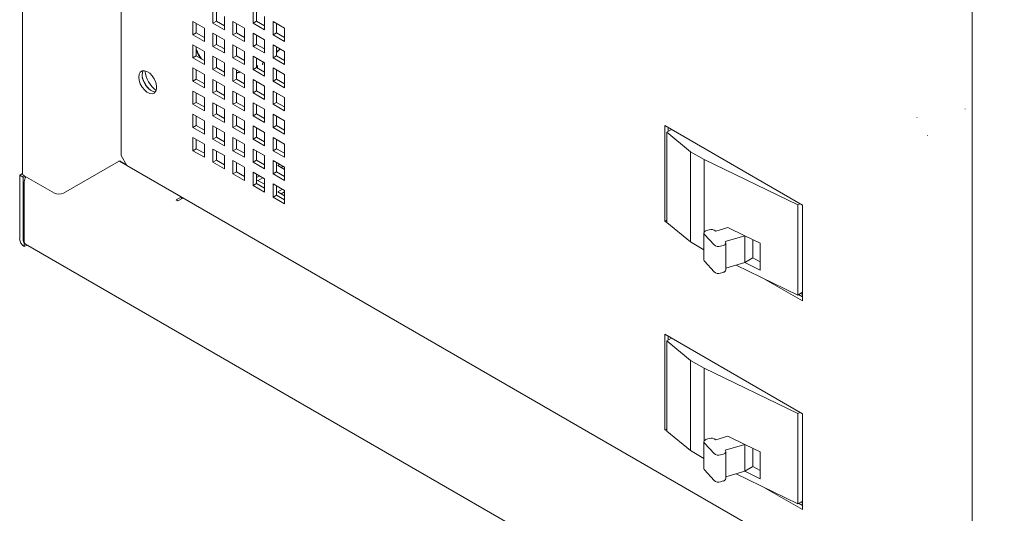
# Paper-space layout '4' of a CAD drawing. Header units: inches. Extents: x 1 to 109, y 1 to 85.
# Tile 30 of 46: x 78 to 90, y 17 to 23. Entities that reach past the tile are written whole.
import ezdxf

# ---------------------------------------------------------------- set-up
doc = ezdxf.new("R2010")
doc.units = ezdxf.units.IN
doc.header["$MEASUREMENT"] = 0

psp = doc.layouts.new('4')

# ---------------------------------------------------------------- linework, layer by layer
at = {"color": 7, "linetype": 'Continuous', "lineweight": 15, "ltscale": 5}
for p, q in [((78.122, 33.817), (78.122, 20.987)), ((79.34, 21.204), (79.34, 33.152)), ((89.831, 26.129), (89.831, 14.227)), ((80.471, 22.999), (80.471, 22.835)), ((80.513, 22.974), (80.513, 22.86)), ((80.966, 22.999), (80.966, 22.835)), ((81.008, 22.974), (81.008, 22.86)), ((80.365, 22.774), (80.223, 22.856)), ((80.223, 22.856), (80.223, 22.692)), ((80.266, 22.831), (80.266, 22.717)), ((80.513, 22.86), (80.471, 22.835)), ((80.471, 22.835), (80.612, 22.754)), ((80.513, 22.86), (80.612, 22.802)), ((80.612, 22.754), (80.612, 22.917)), ((80.86, 22.774), (80.718, 22.856)), ((80.718, 22.856), (80.718, 22.692)), ((80.761, 22.831), (80.761, 22.717)), ((81.008, 22.86), (80.966, 22.835)), ((80.966, 22.835), (81.107, 22.754)), ((81.008, 22.86), (81.107, 22.802)), ((81.107, 22.754), (81.107, 22.917)), ((81.355, 22.774), (81.213, 22.856)), ((81.213, 22.856), (81.213, 22.692)), ((81.256, 22.831), (81.256, 22.717)), ((80.266, 22.717), (80.223, 22.692)), ((80.266, 22.717), (80.365, 22.659)), ((80.365, 22.611), (80.365, 22.774)), ((80.612, 22.631), (80.471, 22.713)), ((80.471, 22.713), (80.471, 22.549)), ((80.761, 22.717), (80.718, 22.692)), ((80.761, 22.717), (80.86, 22.66)), ((80.86, 22.611), (80.86, 22.774)), ((81.107, 22.631), (80.966, 22.713)), ((80.966, 22.713), (80.966, 22.549)), ((81.256, 22.717), (81.213, 22.692)), ((81.256, 22.717), (81.355, 22.66)), ((81.355, 22.611), (81.355, 22.774)), ((80.223, 22.692), (80.365, 22.611)), ((80.513, 22.688), (80.513, 22.574)), ((80.612, 22.468), (80.612, 22.631)), ((80.718, 22.692), (80.86, 22.611)), ((81.008, 22.688), (81.008, 22.574)), ((81.107, 22.468), (81.107, 22.631)), ((81.213, 22.692), (81.355, 22.611)), ((80.365, 22.488), (80.223, 22.57)), ((80.223, 22.57), (80.223, 22.407)), ((80.266, 22.545), (80.266, 22.431)), ((80.365, 22.325), (80.365, 22.488)), ((80.513, 22.574), (80.471, 22.549)), ((80.471, 22.549), (80.612, 22.468)), ((80.513, 22.574), (80.612, 22.517)), ((80.86, 22.488), (80.718, 22.57)), ((80.718, 22.57), (80.718, 22.407)), ((80.761, 22.545), (80.761, 22.431)), ((80.86, 22.325), (80.86, 22.488)), ((81.008, 22.574), (80.966, 22.549)), ((80.966, 22.549), (81.107, 22.468)), ((81.008, 22.574), (81.107, 22.517)), ((81.355, 22.488), (81.213, 22.57)), ((81.213, 22.57), (81.213, 22.407)), ((81.256, 22.545), (81.256, 22.431)), ((81.355, 22.325), (81.355, 22.488)), ((80.266, 22.431), (80.223, 22.407)), ((80.223, 22.407), (80.365, 22.325)), ((80.266, 22.431), (80.365, 22.374)), ((80.612, 22.345), (80.471, 22.427)), ((80.471, 22.427), (80.471, 22.264)), ((80.513, 22.403), (80.513, 22.288)), ((80.612, 22.182), (80.612, 22.345)), ((80.761, 22.431), (80.718, 22.407)), ((80.718, 22.407), (80.86, 22.325)), ((80.761, 22.431), (80.86, 22.374)), ((81.107, 22.345), (80.966, 22.427)), ((80.966, 22.427), (80.966, 22.264)), ((81.008, 22.403), (81.008, 22.288)), ((81.082, 22.339), (81.082, 22.325)), ((81.087, 22.327), (81.087, 22.341)), ((81.107, 22.182), (81.107, 22.345)), ((81.256, 22.431), (81.213, 22.407)), ((81.213, 22.407), (81.355, 22.325)), ((81.256, 22.431), (81.355, 22.374)), ((80.365, 22.202), (80.223, 22.284)), ((80.223, 22.284), (80.223, 22.121)), ((80.266, 22.26), (80.266, 22.145)), ((80.513, 22.288), (80.471, 22.264)), ((80.471, 22.264), (80.612, 22.182)), ((80.513, 22.288), (80.612, 22.231)), ((80.86, 22.202), (80.718, 22.284)), ((80.718, 22.284), (80.718, 22.121)), ((80.761, 22.26), (80.761, 22.145)), ((80.805, 22.234), (80.761, 22.226)), ((80.761, 22.22), (80.812, 22.23)), ((81.008, 22.288), (80.966, 22.264)), ((80.966, 22.264), (81.107, 22.182)), ((81.014, 22.305), (81.008, 22.309)), ((81.008, 22.288), (81.107, 22.231)), ((81.016, 22.301), (81.016, 22.287)), ((81.021, 22.289), (81.016, 22.292)), ((81.016, 22.287), (81.021, 22.289)), ((81.021, 22.289), (81.021, 22.303)), ((81.087, 22.327), (81.082, 22.33)), ((81.082, 22.325), (81.087, 22.327)), ((81.355, 22.202), (81.213, 22.284)), ((81.213, 22.284), (81.213, 22.121)), ((81.256, 22.26), (81.256, 22.145)), ((80.266, 22.145), (80.223, 22.121)), ((80.223, 22.121), (80.365, 22.039)), ((80.266, 22.145), (80.365, 22.088)), ((80.365, 22.039), (80.365, 22.202)), ((80.612, 22.06), (80.471, 22.141)), ((80.471, 22.141), (80.471, 21.978)), ((80.513, 22.117), (80.513, 22.002)), ((80.761, 22.145), (80.718, 22.121)), ((80.718, 22.121), (80.86, 22.039)), ((80.761, 22.145), (80.86, 22.088)), ((80.86, 22.039), (80.86, 22.202)), ((81.107, 22.06), (80.966, 22.141)), ((80.966, 22.141), (80.966, 21.978)), ((81.008, 22.117), (81.008, 22.002)), ((81.256, 22.145), (81.213, 22.121)), ((81.213, 22.121), (81.355, 22.039)), ((81.256, 22.145), (81.355, 22.088)), ((81.355, 22.039), (81.355, 22.202)), ((80.365, 21.917), (80.223, 21.998)), ((80.223, 21.998), (80.223, 21.835)), ((80.266, 21.974), (80.266, 21.859)), ((80.513, 22.002), (80.471, 21.978)), ((80.471, 21.978), (80.612, 21.896)), ((80.513, 22.002), (80.612, 21.945)), ((80.612, 21.896), (80.612, 22.06)), ((80.86, 21.917), (80.718, 21.998)), ((80.718, 21.998), (80.718, 21.835)), ((80.761, 21.974), (80.761, 21.859)), ((81.008, 22.002), (80.966, 21.978)), ((80.966, 21.978), (81.107, 21.896)), ((81.008, 22.002), (81.107, 21.945)), ((81.107, 21.896), (81.107, 22.06)), ((81.355, 21.917), (81.213, 21.998)), ((81.213, 21.998), (81.213, 21.835)), ((81.256, 21.974), (81.256, 21.859)), ((80.266, 21.859), (80.223, 21.835)), ((80.266, 21.859), (80.365, 21.802)), ((80.365, 21.753), (80.365, 21.917)), ((80.612, 21.774), (80.471, 21.855)), ((80.471, 21.855), (80.471, 21.692)), ((80.761, 21.859), (80.718, 21.835)), ((80.761, 21.859), (80.86, 21.802)), ((80.86, 21.753), (80.86, 21.917)), ((81.107, 21.774), (80.966, 21.855)), ((80.966, 21.855), (80.966, 21.692)), ((81.256, 21.859), (81.213, 21.835)), ((81.256, 21.859), (81.355, 21.802)), ((81.355, 21.753), (81.355, 21.917)), ((80.223, 21.835), (80.365, 21.753)), ((80.513, 21.831), (80.513, 21.716)), ((80.612, 21.61), (80.612, 21.774)), ((80.718, 21.835), (80.86, 21.753)), ((81.008, 21.831), (81.008, 21.717)), ((81.107, 21.61), (81.107, 21.774)), ((81.213, 21.835), (81.355, 21.753)), ((89.744, 21.777), (89.745, 21.778)), ((89.831, 21.725), (89.83, 21.727)), ((89.83, 21.727), (89.831, 21.727)), ((89.831, 21.727), (89.831, 21.727)), ((80.365, 21.631), (80.223, 21.712)), ((80.223, 21.712), (80.223, 21.549)), ((80.266, 21.688), (80.266, 21.574)), ((80.365, 21.467), (80.365, 21.631)), ((80.513, 21.716), (80.471, 21.692)), ((80.471, 21.692), (80.612, 21.61)), ((80.513, 21.716), (80.612, 21.659)), ((80.86, 21.631), (80.718, 21.712)), ((80.718, 21.712), (80.718, 21.549)), ((80.761, 21.688), (80.761, 21.574)), ((80.86, 21.468), (80.86, 21.631)), ((81.008, 21.717), (80.966, 21.692)), ((80.966, 21.692), (81.107, 21.61)), ((81.008, 21.717), (81.107, 21.659)), ((81.355, 21.631), (81.213, 21.713)), ((81.213, 21.713), (81.213, 21.549)), ((81.256, 21.688), (81.256, 21.574)), ((81.355, 21.468), (81.355, 21.631)), ((89.15, 21.671), (89.149, 21.671)), ((80.266, 21.574), (80.223, 21.549)), ((80.223, 21.549), (80.365, 21.467)), ((80.266, 21.574), (80.365, 21.516)), ((80.612, 21.488), (80.471, 21.57)), ((80.471, 21.57), (80.471, 21.406)), ((80.513, 21.545), (80.513, 21.431)), ((80.612, 21.325), (80.612, 21.488)), ((80.761, 21.574), (80.718, 21.549)), ((80.718, 21.549), (80.86, 21.468)), ((80.761, 21.574), (80.86, 21.516)), ((81.107, 21.488), (80.966, 21.57)), ((80.966, 21.57), (80.966, 21.406)), ((81.008, 21.545), (81.008, 21.431)), ((81.107, 21.325), (81.107, 21.488)), ((81.256, 21.574), (81.213, 21.549)), ((81.213, 21.549), (81.355, 21.468)), ((81.256, 21.574), (81.355, 21.516)), ((87.739, 20.592), (86.042, 21.572)), ((86.042, 21.572), (86.042, 20.393)), ((86.123, 21.524), (86.065, 21.491)), ((86.356, 21.251), (86.065, 21.491)), ((86.065, 21.491), (86.065, 20.38)), ((86.084, 21.502), (86.084, 21.547)), ((89.83, 21.554), (89.831, 21.556)), ((89.83, 21.554), (89.831, 21.554)), ((89.831, 21.555), (89.831, 21.554)), ((80.365, 21.345), (80.223, 21.427)), ((80.223, 21.427), (80.223, 21.263)), ((80.266, 21.402), (80.266, 21.288)), ((80.513, 21.431), (80.471, 21.406)), ((80.471, 21.406), (80.612, 21.325)), ((80.513, 21.431), (80.612, 21.373)), ((80.86, 21.345), (80.718, 21.427)), ((80.718, 21.427), (80.718, 21.263)), ((80.761, 21.402), (80.761, 21.288)), ((81.008, 21.431), (80.966, 21.406)), ((80.966, 21.406), (81.107, 21.325)), ((81.008, 21.431), (81.107, 21.373)), ((81.355, 21.345), (81.213, 21.427)), ((81.213, 21.427), (81.213, 21.263)), ((81.256, 21.402), (81.256, 21.288)), ((89.277, 21.449), (89.278, 21.45)), ((80.266, 21.288), (80.223, 21.263)), ((80.223, 21.263), (80.365, 21.182)), ((80.266, 21.288), (80.365, 21.231)), ((80.365, 21.182), (80.365, 21.345)), ((80.612, 21.202), (80.471, 21.284)), ((80.471, 21.284), (80.471, 21.12)), ((80.513, 21.259), (80.513, 21.145)), ((80.761, 21.288), (80.718, 21.263)), ((80.718, 21.263), (80.86, 21.182)), ((80.761, 21.288), (80.86, 21.231)), ((80.86, 21.182), (80.86, 21.345)), ((81.107, 21.202), (80.966, 21.284)), ((80.966, 21.284), (80.966, 21.121)), ((81.008, 21.259), (81.008, 21.145)), ((81.256, 21.288), (81.213, 21.263)), ((81.213, 21.263), (81.355, 21.182)), ((81.256, 21.288), (81.355, 21.231)), ((81.355, 21.182), (81.355, 21.345)), ((86.526, 21.153), (86.356, 21.251)), ((86.356, 21.251), (86.356, 20.14)), ((79.308, 21.132), (78.629, 20.74)), ((79.317, 21.135), (80.083, 20.693)), ((79.337, 21.132), (79.403, 21.094)), ((79.34, 21.204), (79.41, 21.081)), ((80.513, 21.145), (80.471, 21.12)), ((80.471, 21.12), (80.612, 21.039)), ((80.513, 21.145), (80.612, 21.088)), ((80.612, 21.039), (80.612, 21.202)), ((80.86, 21.059), (80.718, 21.141)), ((80.718, 21.141), (80.718, 20.978)), ((81.008, 21.145), (80.966, 21.121)), ((80.966, 21.121), (81.107, 21.039)), ((81.008, 21.145), (81.107, 21.088)), ((81.107, 21.039), (81.107, 21.202)), ((81.355, 21.059), (81.213, 21.141)), ((81.213, 21.141), (81.213, 20.978)), ((87.681, 20.595), (86.526, 21.153)), ((86.526, 20.257), (86.526, 21.153)), ((79.41, 21.081), (89.831, 15.065)), ((80.761, 21.002), (80.718, 20.978)), ((80.761, 21.117), (80.761, 21.002)), ((80.761, 21.002), (80.86, 20.945)), ((80.86, 20.896), (80.86, 21.059)), ((81.107, 20.916), (80.966, 20.998)), ((80.966, 20.998), (80.966, 20.835)), ((81.256, 21.002), (81.213, 20.978)), ((81.256, 21.117), (81.256, 21.002)), ((81.256, 21.002), (81.355, 20.945)), ((81.292, 21.095), (81.269, 21.082)), ((81.269, 21.082), (81.355, 21.032)), ((81.311, 21.057), (81.335, 21.071)), ((81.355, 20.896), (81.355, 21.059)), ((78.122, 20.982), (78.089, 20.963)), ((78.131, 20.938), (78.089, 20.963)), ((78.089, 20.179), (78.089, 20.963)), ((78.131, 20.938), (78.152, 20.951)), ((78.131, 20.154), (78.131, 20.938)), ((78.517, 20.74), (78.145, 20.955)), ((78.145, 20.146), (78.145, 20.881)), ((79.587, 20.979), (79.587, 20.979)), ((80.718, 20.978), (80.86, 20.896)), ((81.008, 20.974), (81.008, 20.859)), ((81.045, 20.952), (81.008, 20.931)), ((81.008, 20.906), (81.107, 20.849)), ((81.028, 20.894), (81.087, 20.928)), ((81.107, 20.753), (81.107, 20.916)), ((81.213, 20.978), (81.355, 20.896)), ((79.941, 20.775), (79.941, 20.775)), ((81.008, 20.859), (80.966, 20.835)), ((80.966, 20.835), (81.107, 20.753)), ((81.008, 20.859), (81.107, 20.802)), ((81.355, 20.774), (81.213, 20.855)), ((81.213, 20.855), (81.213, 20.692)), ((81.256, 20.831), (81.256, 20.716)), ((81.328, 20.789), (81.269, 20.755)), ((81.269, 20.755), (81.355, 20.706)), ((81.311, 20.731), (81.355, 20.756)), ((81.355, 20.61), (81.355, 20.774)), ((80.083, 20.693), (80.019, 20.656)), ((80.019, 20.656), (80.04, 20.644)), ((80.04, 20.644), (80.09, 20.673)), ((80.074, 20.698), (80.074, 20.698)), ((80.083, 20.669), (80.083, 20.693)), ((81.256, 20.716), (81.213, 20.692)), ((81.213, 20.692), (81.355, 20.61)), ((81.256, 20.716), (81.355, 20.659)), ((87.707, 20.61), (87.681, 20.595)), ((87.681, 20.595), (87.681, 19.484)), ((87.739, 19.413), (87.739, 20.592)), ((86.065, 20.406), (86.042, 20.393)), ((86.042, 20.393), (86.07, 20.376)), ((86.065, 20.38), (86.356, 20.14)), ((86.556, 20.278), (86.588, 20.288)), ((86.669, 20.273), (86.67, 20.272)), ((86.67, 20.272), (86.817, 20.316)), ((86.817, 20.316), (87.026, 20.215)), ((86.524, 20.247), (86.524, 19.916)), ((86.648, 20.101), (86.53, 20.231)), ((87.026, 20.215), (86.786, 20.143)), ((87.026, 20.215), (87.218, 20.122)), ((87.026, 19.884), (87.026, 20.215)), ((87.128, 20.166), (87.128, 19.943)), ((78.145, 20.13), (78.147, 20.131)), ((78.145, 20.13), (78.145, 20.081)), ((78.145, 20.081), (78.178, 20.1)), ((78.162, 20.11), (90.226, 13.145)), ((86.356, 20.14), (86.524, 20.043)), ((86.761, 20.096), (86.729, 20.086)), ((86.786, 20.143), (86.787, 20.142)), ((86.793, 19.795), (86.793, 20.126)), ((87.218, 20.122), (87.218, 19.791)), ((87.128, 19.943), (87.026, 19.884)), ((87.128, 19.943), (87.218, 19.892)), ((86.648, 19.769), (86.53, 19.9)), ((87.026, 19.884), (86.793, 19.814)), ((86.919, 19.852), (87.681, 19.484)), ((87.218, 19.791), (87.026, 19.884)), ((86.761, 19.764), (86.729, 19.754)), ((87.28, 19.677), (87.739, 19.413)), ((87.739, 19.518), (87.681, 19.484)), ((87.739, 19.462), (87.69, 19.49)), ((87.714, 19.503), (87.739, 19.489)), ((87.739, 18.02), (86.042, 19)), ((86.042, 19), (86.042, 17.821)), ((86.123, 18.952), (86.065, 18.919)), ((86.084, 18.929), (86.084, 18.975)), ((86.356, 18.678), (86.065, 18.919)), ((86.065, 18.919), (86.065, 17.808)), ((86.526, 18.581), (86.356, 18.678)), ((86.356, 18.678), (86.356, 17.568)), ((87.681, 18.022), (86.526, 18.581)), ((86.526, 17.685), (86.526, 18.581)), ((87.707, 18.038), (87.681, 18.022)), ((87.681, 18.022), (87.681, 16.912)), ((87.739, 16.841), (87.739, 18.02)), ((86.065, 17.834), (86.042, 17.821)), ((86.042, 17.821), (86.07, 17.804)), ((86.065, 17.808), (86.356, 17.568)), ((86.67, 17.7), (86.817, 17.744)), ((86.817, 17.744), (87.026, 17.643)), ((86.524, 17.675), (86.524, 17.344)), ((86.648, 17.529), (86.53, 17.659)), ((86.556, 17.706), (86.588, 17.715)), ((86.669, 17.701), (86.67, 17.7)), ((87.026, 17.643), (86.786, 17.571)), ((87.026, 17.643), (87.218, 17.55)), ((87.026, 17.312), (87.026, 17.643)), ((86.356, 17.568), (86.524, 17.471)), ((86.761, 17.523), (86.729, 17.514)), ((86.786, 17.571), (86.787, 17.57)), ((86.793, 17.223), (86.793, 17.554)), ((87.128, 17.594), (87.128, 17.371)), ((87.218, 17.55), (87.218, 17.219)), ((87.128, 17.371), (87.026, 17.312)), ((87.128, 17.371), (87.218, 17.32)), ((86.648, 17.197), (86.53, 17.328)), ((87.026, 17.312), (86.793, 17.242)), ((86.919, 17.28), (87.681, 16.912)), ((87.218, 17.219), (87.026, 17.312)), ((86.761, 17.192), (86.729, 17.182)), ((87.28, 17.105), (87.739, 16.841)), ((87.739, 16.945), (87.681, 16.912)), ((87.739, 16.89), (87.69, 16.918)), ((87.714, 16.931), (87.739, 16.917))]:
    psp.add_line(p, q, dxfattribs=at)
at = {"color": 7, "linetype": 'Continuous', "lineweight": 15, "ltscale": 5, "flags": 128}
for points in [[(81.299, 22.52), (81.266, 22.49), (81.256, 22.481)], [(81.256, 22.475), (81.267, 22.485), (81.303, 22.518)], [(79.556, 22.171), (79.561, 22.131), (79.575, 22.088), (79.597, 22.048), (79.626, 22.012), (79.658, 21.985), (79.691, 21.969), (79.721, 21.965), (79.747, 21.974), (79.766, 21.995), (79.775, 22.026), (79.775, 22.064), (79.766, 22.105), (79.747, 22.148), (79.721, 22.186), (79.691, 22.218), (79.658, 22.239), (79.626, 22.249), (79.597, 22.247), (79.575, 22.232), (79.561, 22.206), (79.556, 22.171)], [(79.598, 22.196), (79.603, 22.23), (79.612, 22.25)], [(79.762, 21.99), (79.733, 21.994), (79.7, 22.01), (79.668, 22.037), (79.64, 22.072), (79.617, 22.113), (79.603, 22.155), (79.598, 22.196)], [(86.556, 20.278), (86.546, 20.274), (86.538, 20.27), (86.531, 20.264), (86.526, 20.258), (86.524, 20.251), (86.524, 20.244), (86.526, 20.238), (86.53, 20.231)], [(86.761, 20.096), (86.771, 20.099), (86.779, 20.104), (86.786, 20.11), (86.791, 20.116), (86.793, 20.123), (86.793, 20.129), (86.791, 20.136), (86.787, 20.142)], [(86.556, 17.706), (86.546, 17.702), (86.538, 17.697), (86.531, 17.692), (86.526, 17.686), (86.524, 17.679), (86.524, 17.672), (86.526, 17.665), (86.53, 17.659)], [(86.761, 17.523), (86.771, 17.527), (86.779, 17.532), (86.786, 17.538), (86.791, 17.544), (86.793, 17.55), (86.793, 17.557), (86.791, 17.564), (86.787, 17.57)]]:
    psp.add_lwpolyline(points, dxfattribs=at)
at = {"color": 7, "linetype": 'Continuous', "lineweight": 15, "ltscale": 25}
for centre, radius, start, end in [((80.775, 22.708), 0.544, 200.455, 215.573), ((80.775, 22.705), 0.548, 201.7432, 213.8054), ((81.108, 22.337), 0.0263, 135.3341, 177.3325), ((81.102, 22.341), 0.0155, 124.3879, 177.2705), ((79.999, 22.299), 0.371, 187.7857, 232.0817), ((81.012, 22.301), 0.00431, 350.1577, 124.8595), ((81.014, 22.305), 0.00733, 350.1577, 124.8595), ((79.977, 22.287), 0.395, 197.2794, 222.3448), ((79.322, 21.105), 0.0307, 62.6097, 117.3903), ((78.162, 20.991), 0.0401, 185.6948, 245.6253), ((78.265, 20.876), 0.12, 146.0751, 177.5428), ((78.573, 20.849), 0.123, 242.6097, 297.3903), ((80.074, 20.697), 0.0292, 302.1228, 331.0011), ((86.615, 20.208), 0.0843, 50.4973, 108.8803), ((78.211, 20.184), 0.123, 182.6055, 237.3945), ((78.162, 20.156), 0.0307, 182.6055, 237.3945), ((78.207, 20.146), 0.0615, 179.5246, 193.9097), ((78.179, 20.137), 0.0324, 191.198, 238.2705), ((86.702, 20.166), 0.0843, 230.4973, 288.8803), ((86.547, 19.916), 0.0235, 181.3029, 224.6509), ((86.756, 19.802), 0.0379, 277.5426, 349.6091), ((86.702, 19.834), 0.0843, 230.4973, 288.8803), ((86.615, 17.636), 0.0843, 50.4973, 108.8803), ((86.702, 17.594), 0.0843, 230.4973, 288.8803), ((86.547, 17.344), 0.0235, 181.3029, 224.6509), ((86.702, 17.262), 0.0843, 230.4973, 288.8803), ((86.756, 17.229), 0.0379, 277.5426, 349.6091)]:
    psp.add_arc(centre, radius, start, end, dxfattribs=at)

doc.saveas('drawing.dxf')
